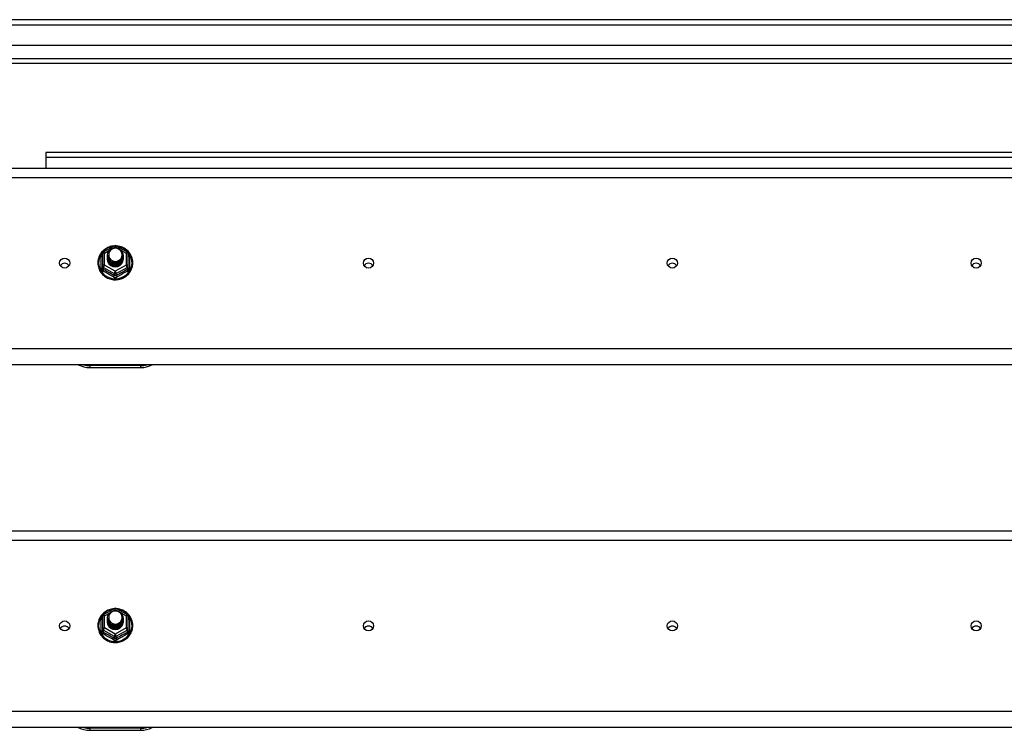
# Model space of a CAD drawing. Header units: inches. Extents: x 80 to 200, y 56 to 90.
# Tile 23 of 27: x 161 to 181, y 75 to 89. Entities that reach past the tile are written whole.
import ezdxf

# ---------------------------------------------------------------- set-up
doc = ezdxf.new("R2010")
doc.units = ezdxf.units.IN
doc.header["$MEASUREMENT"] = 0
doc.layers.add('Visible Edges(ANSI)', color=7, linetype='Continuous', lineweight=25)
doc.layers.add('Visible Tangent Edges(ANSI)', color=7, linetype='Continuous', lineweight=25)

msp = doc.modelspace()

# ---------------------------------------------------------------- linework, layer by layer
at = {"layer": 'Visible Edges(ANSI)'}
for p, q in [((199.991, 88.668), (140.189, 88.668)), ((199.381, 88.157), (140.798, 88.157)), ((199.193, 87.802), (140.987, 87.802)), ((190.465, 86.043), (161.715, 86.043)), ((161.715, 86.043), (161.715, 85.944)), ((161.715, 85.944), (161.715, 85.736)), ((140.956, 85.736), (195.09, 85.736)), ((162.856, 84.082), (163.071, 84.202)), ((163.109, 84.202), (163.323, 84.082)), ((162.836, 84.048), (162.836, 83.808)), ((162.936, 84.017), (162.936, 84.017)), ((162.936, 84.004), (162.936, 84.005)), ((163.243, 84.01), (163.243, 84.011)), ((163.243, 83.998), (163.243, 83.998)), ((163.344, 83.808), (163.344, 84.048)), ((162.836, 83.808), (162.836, 83.763)), ((162.936, 83.992), (162.936, 83.992)), ((162.936, 83.979), (162.936, 83.98)), ((162.936, 83.967), (162.936, 83.967)), ((162.936, 83.954), (162.936, 83.954)), ((162.936, 83.942), (162.936, 83.942)), ((163.243, 83.985), (163.243, 83.986)), ((163.243, 83.973), (163.243, 83.973)), ((163.243, 83.96), (163.243, 83.961)), ((163.243, 83.948), (163.243, 83.948)), ((163.344, 83.763), (163.344, 83.808)), ((163.072, 83.796), (163.07, 83.787)), ((195.09, 81.852), (140.956, 81.852)), ((162.59, 81.795), (163.59, 81.795)), ((140.956, 78.569), (195.09, 78.569)), ((162.856, 76.915), (163.071, 77.035)), ((163.109, 77.035), (163.323, 76.915)), ((162.836, 76.881), (162.836, 76.641)), ((162.936, 76.85), (162.936, 76.85)), ((162.936, 76.837), (162.936, 76.838)), ((162.936, 76.825), (162.936, 76.825)), ((162.936, 76.812), (162.936, 76.813)), ((163.243, 76.843), (163.243, 76.844)), ((163.243, 76.831), (163.243, 76.831)), ((163.243, 76.818), (163.243, 76.819)), ((163.243, 76.806), (163.243, 76.806)), ((163.344, 76.641), (163.344, 76.881)), ((162.836, 76.641), (162.836, 76.596)), ((162.936, 76.8), (162.936, 76.8)), ((162.936, 76.787), (162.936, 76.787)), ((162.936, 76.775), (162.936, 76.775)), ((163.072, 76.629), (163.07, 76.62)), ((163.243, 76.793), (163.243, 76.794)), ((163.243, 76.781), (163.243, 76.781)), ((163.344, 76.596), (163.344, 76.641)), ((195.09, 74.685), (140.956, 74.685)), ((162.59, 74.628), (163.59, 74.628))]:
    msp.add_line(p, q, dxfattribs=at)
at = {"layer": 'Visible Edges(ANSI)', "flags": 128}
for points in [[(163.064, 84.198), (163.039, 84.195), (163.014, 84.191), (162.99, 84.185), (162.967, 84.177), (162.944, 84.168), (162.922, 84.157), (162.9, 84.144), (162.88, 84.13), (162.861, 84.115), (162.842, 84.098), (162.826, 84.08), (162.81, 84.061), (162.796, 84.041), (162.784, 84.02), (162.773, 83.998), (162.764, 83.975), (162.757, 83.952), (162.751, 83.928), (162.747, 83.904), (162.745, 83.88), (162.745, 83.856), (162.746, 83.831), (162.75, 83.807), (162.755, 83.784), (162.762, 83.76), (162.77, 83.737), (162.781, 83.715), (162.793, 83.694), (162.806, 83.674), (162.821, 83.654), (162.838, 83.636), (162.855, 83.619), (162.874, 83.603), (162.894, 83.589), (162.915, 83.576), (162.937, 83.564), (162.96, 83.554), (162.984, 83.546), (163.008, 83.539), (163.032, 83.535), (163.057, 83.531), (163.082, 83.53), (163.107, 83.53), (163.132, 83.532), (163.156, 83.536), (163.18, 83.542), (163.204, 83.549), (163.227, 83.558), (163.25, 83.568), (163.272, 83.58), (163.292, 83.594), (163.312, 83.609), (163.331, 83.625), (163.348, 83.642), (163.364, 83.661), (163.378, 83.681), (163.391, 83.702), (163.403, 83.723), (163.412, 83.746), (163.42, 83.769), (163.427, 83.792), (163.431, 83.816), (163.434, 83.84), (163.435, 83.864)], [(163.435, 83.864), (163.433, 83.896), (163.429, 83.927), (163.421, 83.957), (163.411, 83.987), (163.398, 84.016), (163.382, 84.043), (163.363, 84.068), (163.342, 84.092), (163.319, 84.114), (163.294, 84.134), (163.268, 84.151), (163.239, 84.166), (163.21, 84.178), (163.179, 84.188), (163.148, 84.194), (163.116, 84.198)], [(162.957, 83.943), (162.941, 83.982), (162.936, 84.023), (162.944, 84.064), (162.964, 84.102), (162.994, 84.132), (163.032, 84.152), (163.074, 84.162), (163.118, 84.16), (163.159, 84.145), (163.195, 84.12), (163.222, 84.087), (163.239, 84.047), (163.243, 84.005), (163.235, 83.962), (163.215, 83.924), (163.185, 83.893), (163.148, 83.871), (163.105, 83.86), (163.062, 83.861), (163.02, 83.874), (162.984, 83.898), (162.957, 83.931), (162.941, 83.969), (162.936, 84.011)], [(162.936, 84.017), (162.936, 84.012), (162.936, 84.008), (162.937, 84.003), (162.937, 83.999), (162.938, 83.994), (162.939, 83.99), (162.94, 83.986), (162.941, 83.981), (162.942, 83.977), (162.943, 83.973), (162.945, 83.968), (162.946, 83.964), (162.948, 83.96), (162.95, 83.956), (162.952, 83.952), (162.954, 83.948), (162.956, 83.944), (162.959, 83.94), (162.961, 83.936), (162.964, 83.933), (162.967, 83.929), (162.97, 83.926), (162.973, 83.922), (162.976, 83.919)], [(162.936, 84.004), (162.937, 83.985), (162.941, 83.966), (162.948, 83.948), (162.957, 83.931), (162.968, 83.915), (162.981, 83.901), (162.996, 83.888), (163.013, 83.878), (163.031, 83.869), (163.05, 83.863), (163.07, 83.86), (163.09, 83.859), (163.11, 83.86), (163.129, 83.864), (163.148, 83.871), (163.166, 83.88), (163.183, 83.891), (163.198, 83.904), (163.212, 83.919), (163.223, 83.935), (163.232, 83.953), (163.238, 83.972), (163.242, 83.991), (163.243, 84.01)], [(163.243, 84.004), (163.243, 83.984), (163.239, 83.964), (163.233, 83.945), (163.225, 83.927), (163.214, 83.909), (163.2, 83.894), (163.185, 83.88), (163.168, 83.869), (163.15, 83.859), (163.13, 83.853), (163.11, 83.848), (163.09, 83.847), (163.069, 83.848), (163.049, 83.852), (163.029, 83.858), (163.011, 83.867), (162.994, 83.878), (162.979, 83.891), (162.966, 83.906), (162.955, 83.922), (162.946, 83.94), (162.94, 83.959), (162.937, 83.979), (162.936, 83.998)], [(162.974, 84.088), (162.973, 84.086), (162.971, 84.083), (162.97, 84.08), (162.969, 84.078), (162.968, 84.075), (162.967, 84.073), (162.966, 84.07), (162.965, 84.067), (162.964, 84.065), (162.964, 84.062), (162.963, 84.059), (162.962, 84.056), (162.962, 84.054), (162.961, 84.051), (162.961, 84.048), (162.961, 84.045), (162.96, 84.043), (162.96, 84.04), (162.96, 84.037), (162.96, 84.034), (162.96, 84.031), (162.96, 84.029), (162.96, 84.026), (162.96, 84.023)], [(162.96, 84.023), (162.96, 84.02), (162.96, 84.017), (162.96, 84.014), (162.96, 84.012), (162.96, 84.009), (162.96, 84.006), (162.96, 84.003), (162.961, 84.001), (162.961, 83.998), (162.962, 83.995), (162.962, 83.992), (162.963, 83.989), (162.963, 83.987), (162.964, 83.984), (162.965, 83.981), (162.966, 83.979), (162.966, 83.976), (162.967, 83.973), (162.968, 83.971), (162.969, 83.968), (162.971, 83.965), (162.972, 83.963), (162.973, 83.96), (162.974, 83.958)], [(162.976, 83.919), (162.998, 83.9), (163.025, 83.886), (163.053, 83.877), (163.083, 83.874), (163.113, 83.876), (163.142, 83.885), (163.168, 83.898), (163.192, 83.917), (163.21, 83.94), (163.224, 83.966), (163.232, 83.994), (163.234, 84.024), (163.229, 84.052), (163.218, 84.08), (163.202, 84.104), (163.181, 84.125), (163.156, 84.141), (163.128, 84.151), (163.098, 84.156), (163.068, 84.153), (163.039, 84.145), (163.013, 84.131), (162.991, 84.112), (162.974, 84.088)], [(162.936, 83.992), (162.937, 83.973), (162.941, 83.954), (162.948, 83.936), (162.957, 83.918), (162.968, 83.903), (162.981, 83.888), (162.996, 83.876), (163.013, 83.865), (163.031, 83.857), (163.05, 83.851), (163.07, 83.847), (163.09, 83.846), (163.11, 83.848), (163.129, 83.852), (163.148, 83.858), (163.166, 83.867), (163.183, 83.878), (163.198, 83.891), (163.212, 83.906), (163.223, 83.923), (163.232, 83.94), (163.238, 83.959), (163.242, 83.978), (163.243, 83.998)], [(163.243, 83.992), (163.243, 83.972), (163.239, 83.952), (163.233, 83.932), (163.225, 83.914), (163.214, 83.897), (163.2, 83.881), (163.185, 83.868), (163.168, 83.856), (163.15, 83.847), (163.13, 83.84), (163.11, 83.836), (163.09, 83.834), (163.069, 83.835), (163.049, 83.839), (163.029, 83.845), (163.011, 83.854), (162.994, 83.865), (162.979, 83.878), (162.966, 83.893), (162.955, 83.91), (162.946, 83.928), (162.94, 83.947), (162.937, 83.966), (162.936, 83.986)], [(162.936, 83.979), (162.937, 83.96), (162.941, 83.941), (162.948, 83.923), (162.957, 83.906), (162.968, 83.89), (162.981, 83.876), (162.996, 83.863), (163.013, 83.853), (163.031, 83.844), (163.05, 83.838), (163.07, 83.835), (163.09, 83.834), (163.11, 83.835), (163.129, 83.839), (163.148, 83.846), (163.166, 83.855), (163.183, 83.866), (163.198, 83.879), (163.212, 83.894), (163.223, 83.91), (163.232, 83.928), (163.238, 83.946), (163.242, 83.966), (163.243, 83.985)], [(163.243, 83.979), (163.243, 83.959), (163.239, 83.939), (163.233, 83.92), (163.225, 83.902), (163.214, 83.884), (163.2, 83.869), (163.185, 83.855), (163.168, 83.844), (163.15, 83.834), (163.13, 83.828), (163.11, 83.823), (163.09, 83.822), (163.069, 83.823), (163.049, 83.826), (163.029, 83.833), (163.011, 83.842), (162.994, 83.853), (162.979, 83.866), (162.966, 83.881), (162.955, 83.897), (162.946, 83.915), (162.94, 83.934), (162.937, 83.953), (162.936, 83.973)], [(162.936, 83.967), (162.937, 83.947), (162.941, 83.929), (162.948, 83.911), (162.957, 83.893), (162.968, 83.878), (162.981, 83.863), (162.996, 83.851), (163.013, 83.84), (163.031, 83.832), (163.05, 83.826), (163.07, 83.822), (163.09, 83.821), (163.11, 83.823), (163.129, 83.827), (163.148, 83.833), (163.166, 83.842), (163.183, 83.853), (163.198, 83.866), (163.212, 83.881), (163.223, 83.898), (163.232, 83.915), (163.238, 83.934), (163.242, 83.953), (163.243, 83.973)], [(163.243, 83.967), (163.243, 83.947), (163.239, 83.927), (163.233, 83.907), (163.225, 83.889), (163.214, 83.872), (163.2, 83.856), (163.185, 83.843), (163.168, 83.831), (163.15, 83.822), (163.13, 83.815), (163.11, 83.811), (163.09, 83.809), (163.069, 83.81), (163.049, 83.814), (163.029, 83.82), (163.011, 83.829), (162.994, 83.84), (162.979, 83.853), (162.966, 83.868), (162.955, 83.885), (162.946, 83.903), (162.94, 83.921), (162.937, 83.941), (162.936, 83.961)], [(162.936, 83.954), (162.937, 83.935), (162.941, 83.916), (162.948, 83.898), (162.957, 83.881), (162.968, 83.865), (162.981, 83.851), (162.996, 83.838), (163.013, 83.828), (163.031, 83.819), (163.05, 83.813), (163.07, 83.81), (163.09, 83.809), (163.11, 83.81), (163.129, 83.814), (163.148, 83.821), (163.166, 83.83), (163.183, 83.841), (163.198, 83.854), (163.212, 83.869), (163.223, 83.885), (163.232, 83.903), (163.238, 83.921), (163.242, 83.941), (163.243, 83.96)], [(163.243, 83.954), (163.243, 83.934), (163.239, 83.914), (163.233, 83.895), (163.225, 83.876), (163.214, 83.859), (163.2, 83.844), (163.185, 83.83), (163.168, 83.819), (163.15, 83.809), (163.13, 83.802), (163.11, 83.798), (163.09, 83.797), (163.069, 83.798), (163.049, 83.801), (163.029, 83.808), (163.011, 83.816), (162.994, 83.828), (162.979, 83.841), (162.966, 83.856), (162.955, 83.872), (162.946, 83.89), (162.94, 83.909), (162.937, 83.928), (162.936, 83.948)], [(162.936, 83.942), (162.937, 83.922), (162.941, 83.904), (162.948, 83.885), (162.957, 83.868), (162.968, 83.852), (162.981, 83.838), (162.996, 83.826), (163.013, 83.815), (163.031, 83.807), (163.05, 83.801), (163.07, 83.797), (163.09, 83.796), (163.11, 83.798), (163.129, 83.802), (163.148, 83.808), (163.166, 83.817), (163.183, 83.828), (163.198, 83.841), (163.212, 83.856), (163.223, 83.873), (163.232, 83.89), (163.238, 83.909), (163.242, 83.928), (163.243, 83.948)], [(163.07, 83.787), (163.062, 83.788), (163.054, 83.79), (163.046, 83.792), (163.038, 83.794), (163.031, 83.797), (163.023, 83.801), (163.016, 83.804), (163.009, 83.809), (163.002, 83.813), (162.995, 83.818), (162.989, 83.823), (162.983, 83.828), (162.978, 83.834), (162.972, 83.84), (162.967, 83.846), (162.963, 83.853), (162.958, 83.859), (162.954, 83.866), (162.951, 83.873), (162.948, 83.881), (162.945, 83.888), (162.943, 83.896), (162.941, 83.904), (162.939, 83.911)], [(162.974, 83.958), (162.973, 83.957), (162.973, 83.957), (162.972, 83.956), (162.971, 83.955), (162.971, 83.955), (162.97, 83.954), (162.969, 83.954), (162.969, 83.953), (162.968, 83.952), (162.967, 83.952), (162.966, 83.951), (162.966, 83.951), (162.965, 83.95), (162.964, 83.949), (162.964, 83.949), (162.963, 83.948), (162.962, 83.948), (162.961, 83.947), (162.961, 83.946), (162.96, 83.946), (162.959, 83.945), (162.958, 83.945), (162.958, 83.944), (162.957, 83.943)], [(163.064, 77.031), (163.039, 77.028), (163.014, 77.024), (162.99, 77.018), (162.967, 77.01), (162.944, 77.001), (162.922, 76.99), (162.9, 76.977), (162.88, 76.963), (162.861, 76.948), (162.842, 76.931), (162.826, 76.913), (162.81, 76.894), (162.796, 76.874), (162.784, 76.853), (162.773, 76.831), (162.764, 76.808), (162.757, 76.785), (162.751, 76.761), (162.747, 76.737), (162.745, 76.713), (162.745, 76.689), (162.746, 76.664), (162.75, 76.64), (162.755, 76.617), (162.762, 76.593), (162.77, 76.57), (162.781, 76.548), (162.793, 76.527), (162.806, 76.507), (162.821, 76.487), (162.838, 76.469), (162.855, 76.452), (162.874, 76.436), (162.894, 76.422), (162.915, 76.409), (162.937, 76.397), (162.96, 76.387), (162.984, 76.379), (163.008, 76.372), (163.032, 76.368), (163.057, 76.364), (163.082, 76.363), (163.107, 76.363), (163.132, 76.365), (163.156, 76.369), (163.18, 76.375), (163.204, 76.382), (163.227, 76.391), (163.25, 76.401), (163.272, 76.413), (163.292, 76.427), (163.312, 76.442), (163.331, 76.458), (163.348, 76.475), (163.364, 76.494), (163.378, 76.514), (163.391, 76.535), (163.403, 76.556), (163.412, 76.579), (163.42, 76.602), (163.427, 76.625), (163.431, 76.649), (163.434, 76.673), (163.435, 76.697)], [(163.435, 76.697), (163.433, 76.729), (163.429, 76.76), (163.421, 76.79), (163.411, 76.82), (163.398, 76.849), (163.382, 76.876), (163.363, 76.901), (163.342, 76.925), (163.319, 76.947), (163.294, 76.967), (163.268, 76.984), (163.239, 76.999), (163.21, 77.011), (163.179, 77.021), (163.148, 77.027), (163.116, 77.031)], [(162.957, 76.776), (162.941, 76.815), (162.936, 76.856), (162.944, 76.897), (162.964, 76.935), (162.994, 76.965), (163.032, 76.985), (163.074, 76.995), (163.118, 76.993), (163.159, 76.978), (163.195, 76.953), (163.222, 76.92), (163.239, 76.88), (163.243, 76.838), (163.235, 76.795), (163.215, 76.757), (163.185, 76.726), (163.148, 76.704), (163.105, 76.693), (163.062, 76.694), (163.02, 76.707), (162.984, 76.731), (162.957, 76.764), (162.941, 76.802), (162.936, 76.844)], [(162.936, 76.85), (162.936, 76.845), (162.936, 76.841), (162.937, 76.836), (162.937, 76.832), (162.938, 76.827), (162.939, 76.823), (162.94, 76.819), (162.941, 76.814), (162.942, 76.81), (162.943, 76.806), (162.945, 76.801), (162.946, 76.797), (162.948, 76.793), (162.95, 76.789), (162.952, 76.785), (162.954, 76.781), (162.956, 76.777), (162.959, 76.773), (162.961, 76.769), (162.964, 76.766), (162.967, 76.762), (162.97, 76.759), (162.973, 76.755), (162.976, 76.752)], [(162.936, 76.837), (162.937, 76.818), (162.941, 76.799), (162.948, 76.781), (162.957, 76.764), (162.968, 76.748), (162.981, 76.734), (162.996, 76.721), (163.013, 76.711), (163.031, 76.702), (163.05, 76.696), (163.07, 76.693), (163.09, 76.692), (163.11, 76.693), (163.129, 76.697), (163.148, 76.704), (163.166, 76.713), (163.183, 76.724), (163.198, 76.737), (163.212, 76.752), (163.223, 76.768), (163.232, 76.786), (163.238, 76.805), (163.242, 76.824), (163.243, 76.843)], [(163.243, 76.837), (163.243, 76.817), (163.239, 76.797), (163.233, 76.778), (163.225, 76.76), (163.214, 76.742), (163.2, 76.727), (163.185, 76.713), (163.168, 76.702), (163.15, 76.692), (163.13, 76.686), (163.11, 76.681), (163.09, 76.68), (163.069, 76.681), (163.049, 76.685), (163.029, 76.691), (163.011, 76.7), (162.994, 76.711), (162.979, 76.724), (162.966, 76.739), (162.955, 76.755), (162.946, 76.773), (162.94, 76.792), (162.937, 76.812), (162.936, 76.831)], [(162.936, 76.825), (162.937, 76.806), (162.941, 76.787), (162.948, 76.769), (162.957, 76.751), (162.968, 76.736), (162.981, 76.721), (162.996, 76.709), (163.013, 76.698), (163.031, 76.69), (163.05, 76.684), (163.07, 76.68), (163.09, 76.679), (163.11, 76.681), (163.129, 76.685), (163.148, 76.691), (163.166, 76.7), (163.183, 76.711), (163.198, 76.724), (163.212, 76.739), (163.223, 76.756), (163.232, 76.773), (163.238, 76.792), (163.242, 76.811), (163.243, 76.831)], [(163.243, 76.825), (163.243, 76.805), (163.239, 76.785), (163.233, 76.765), (163.225, 76.747), (163.214, 76.73), (163.2, 76.714), (163.185, 76.701), (163.168, 76.689), (163.15, 76.68), (163.13, 76.673), (163.11, 76.669), (163.09, 76.667), (163.069, 76.668), (163.049, 76.672), (163.029, 76.678), (163.011, 76.687), (162.994, 76.698), (162.979, 76.711), (162.966, 76.726), (162.955, 76.743), (162.946, 76.761), (162.94, 76.78), (162.937, 76.799), (162.936, 76.819)], [(162.936, 76.812), (162.937, 76.793), (162.941, 76.774), (162.948, 76.756), (162.957, 76.739), (162.968, 76.723), (162.981, 76.709), (162.996, 76.696), (163.013, 76.686), (163.031, 76.677), (163.05, 76.671), (163.07, 76.668), (163.09, 76.667), (163.11, 76.668), (163.129, 76.672), (163.148, 76.679), (163.166, 76.688), (163.183, 76.699), (163.198, 76.712), (163.212, 76.727), (163.223, 76.743), (163.232, 76.761), (163.238, 76.779), (163.242, 76.799), (163.243, 76.818)], [(163.243, 76.812), (163.243, 76.792), (163.239, 76.772), (163.233, 76.753), (163.225, 76.735), (163.214, 76.717), (163.2, 76.702), (163.185, 76.688), (163.168, 76.677), (163.15, 76.667), (163.13, 76.661), (163.11, 76.656), (163.09, 76.655), (163.069, 76.656), (163.049, 76.659), (163.029, 76.666), (163.011, 76.675), (162.994, 76.686), (162.979, 76.699), (162.966, 76.714), (162.955, 76.73), (162.946, 76.748), (162.94, 76.767), (162.937, 76.786), (162.936, 76.806)], [(162.936, 76.8), (162.937, 76.78), (162.941, 76.762), (162.948, 76.744), (162.957, 76.726), (162.968, 76.711), (162.981, 76.696), (162.996, 76.684), (163.013, 76.673), (163.031, 76.665), (163.05, 76.659), (163.07, 76.655), (163.09, 76.654), (163.11, 76.656), (163.129, 76.66), (163.148, 76.666), (163.166, 76.675), (163.183, 76.686), (163.198, 76.699), (163.212, 76.714), (163.223, 76.731), (163.232, 76.748), (163.238, 76.767), (163.242, 76.786), (163.243, 76.806)], [(162.974, 76.921), (162.973, 76.919), (162.971, 76.916), (162.97, 76.913), (162.969, 76.911), (162.968, 76.908), (162.967, 76.906), (162.966, 76.903), (162.965, 76.9), (162.964, 76.898), (162.964, 76.895), (162.963, 76.892), (162.962, 76.889), (162.962, 76.887), (162.961, 76.884), (162.961, 76.881), (162.961, 76.878), (162.96, 76.876), (162.96, 76.873), (162.96, 76.87), (162.96, 76.867), (162.96, 76.864), (162.96, 76.862), (162.96, 76.859), (162.96, 76.856)], [(162.96, 76.856), (162.96, 76.853), (162.96, 76.85), (162.96, 76.847), (162.96, 76.845), (162.96, 76.842), (162.96, 76.839), (162.96, 76.836), (162.961, 76.834), (162.961, 76.831), (162.962, 76.828), (162.962, 76.825), (162.963, 76.822), (162.963, 76.82), (162.964, 76.817), (162.965, 76.814), (162.966, 76.812), (162.966, 76.809), (162.967, 76.806), (162.968, 76.804), (162.969, 76.801), (162.971, 76.798), (162.972, 76.796), (162.973, 76.793), (162.974, 76.791)], [(162.976, 76.752), (162.998, 76.733), (163.025, 76.719), (163.053, 76.71), (163.083, 76.707), (163.113, 76.709), (163.142, 76.718), (163.168, 76.731), (163.192, 76.75), (163.21, 76.773), (163.224, 76.799), (163.232, 76.827), (163.234, 76.857), (163.229, 76.885), (163.218, 76.913), (163.202, 76.937), (163.181, 76.958), (163.156, 76.974), (163.128, 76.984), (163.098, 76.989), (163.068, 76.986), (163.039, 76.978), (163.013, 76.964), (162.991, 76.945), (162.974, 76.921)], [(163.243, 76.8), (163.243, 76.78), (163.239, 76.76), (163.233, 76.74), (163.225, 76.722), (163.214, 76.705), (163.2, 76.689), (163.185, 76.676), (163.168, 76.664), (163.15, 76.655), (163.13, 76.648), (163.11, 76.644), (163.09, 76.642), (163.069, 76.643), (163.049, 76.647), (163.029, 76.653), (163.011, 76.662), (162.994, 76.673), (162.979, 76.686), (162.966, 76.701), (162.955, 76.718), (162.946, 76.736), (162.94, 76.754), (162.937, 76.774), (162.936, 76.794)], [(162.936, 76.787), (162.937, 76.768), (162.941, 76.749), (162.948, 76.731), (162.957, 76.714), (162.968, 76.698), (162.981, 76.684), (162.996, 76.671), (163.013, 76.661), (163.031, 76.652), (163.05, 76.646), (163.07, 76.643), (163.09, 76.642), (163.11, 76.643), (163.129, 76.647), (163.148, 76.654), (163.166, 76.663), (163.183, 76.674), (163.198, 76.687), (163.212, 76.702), (163.223, 76.718), (163.232, 76.736), (163.238, 76.754), (163.242, 76.774), (163.243, 76.793)], [(163.243, 76.787), (163.243, 76.767), (163.239, 76.747), (163.233, 76.728), (163.225, 76.709), (163.214, 76.692), (163.2, 76.677), (163.185, 76.663), (163.168, 76.652), (163.15, 76.642), (163.13, 76.635), (163.11, 76.631), (163.09, 76.63), (163.069, 76.631), (163.049, 76.634), (163.029, 76.641), (163.011, 76.649), (162.994, 76.661), (162.979, 76.674), (162.966, 76.689), (162.955, 76.705), (162.946, 76.723), (162.94, 76.742), (162.937, 76.761), (162.936, 76.781)], [(162.936, 76.775), (162.937, 76.755), (162.941, 76.737), (162.948, 76.718), (162.957, 76.701), (162.968, 76.685), (162.981, 76.671), (162.996, 76.659), (163.013, 76.648), (163.031, 76.64), (163.05, 76.634), (163.07, 76.63), (163.09, 76.629), (163.11, 76.631), (163.129, 76.635), (163.148, 76.641), (163.166, 76.65), (163.183, 76.661), (163.198, 76.674), (163.212, 76.689), (163.223, 76.706), (163.232, 76.723), (163.238, 76.742), (163.242, 76.761), (163.243, 76.781)], [(163.07, 76.62), (163.062, 76.621), (163.054, 76.623), (163.046, 76.625), (163.038, 76.627), (163.031, 76.63), (163.023, 76.634), (163.016, 76.637), (163.009, 76.642), (163.002, 76.646), (162.995, 76.651), (162.989, 76.656), (162.983, 76.661), (162.978, 76.667), (162.972, 76.673), (162.967, 76.679), (162.963, 76.686), (162.958, 76.692), (162.954, 76.699), (162.951, 76.706), (162.948, 76.714), (162.945, 76.721), (162.943, 76.729), (162.941, 76.737), (162.939, 76.744)], [(162.974, 76.791), (162.973, 76.79), (162.973, 76.79), (162.972, 76.789), (162.971, 76.788), (162.971, 76.788), (162.97, 76.787), (162.969, 76.787), (162.969, 76.786), (162.968, 76.785), (162.967, 76.785), (162.966, 76.784), (162.966, 76.784), (162.965, 76.783), (162.964, 76.782), (162.964, 76.782), (162.963, 76.781), (162.962, 76.781), (162.961, 76.78), (162.961, 76.779), (162.96, 76.779), (162.959, 76.778), (162.958, 76.778), (162.958, 76.777), (162.957, 76.776)]]:
    msp.add_lwpolyline(points, dxfattribs=at)
at = {"layer": 'Visible Edges(ANSI)'}
for centre, radius, start, end in [((163.09, 84.168), 0.0394, 60.8255, 119.1745), ((162.875, 84.048), 0.0394, 119.1745, 180), ((163.304, 84.048), 0.0394, 0, 60.8255), ((162.59, 82.295), 0.5, 242.5014, 270), ((163.59, 82.295), 0.5, 270, 297.4986), ((163.09, 77.001), 0.0394, 60.8255, 119.1745), ((162.875, 76.881), 0.0394, 119.1745, 180), ((163.304, 76.881), 0.0394, 0, 60.8255), ((162.59, 75.128), 0.5, 242.5014, 270), ((163.59, 75.128), 0.5, 270, 297.4986)]:
    msp.add_arc(centre, radius, start, end, dxfattribs=at)
for centre, major_axis, start_param, end_param in [((163.09, 84.023), (0.134, 0), 3.671471, 8.899926), ((162.09, 83.757), (-0.101, 0), 3.68386, 5.740918), ((163.09, 83.938), (-0.158, 0), 6.032414, 9.675269), ((163.09, 84.018), (0.154, 0), 3.669461, 3.875388), ((168.09, 83.757), (-0.101, 0), 3.68386, 5.740918), ((174.09, 83.757), (-0.101, 0), 3.68386, 5.740918), ((180.09, 83.757), (-0.101, 0), 3.68386, 5.740918), ((163.09, 76.771), (-0.158, 0), 6.032414, 9.675269), ((163.09, 76.856), (0.134, 0), 3.671471, 8.899926), ((162.09, 76.591), (-0.101, 0), 3.68386, 5.740918), ((163.09, 76.851), (0.154, 0), 3.669461, 3.875388), ((168.09, 76.591), (-0.101, 0), 3.68386, 5.740918), ((174.09, 76.591), (-0.101, 0), 3.68386, 5.740918), ((180.09, 76.591), (-0.101, 0), 3.68386, 5.740918)]:
    msp.add_ellipse(centre, major_axis=major_axis, ratio=0.966998, start_param=start_param, end_param=end_param, dxfattribs=at)
for centre in [(162.09, 83.858), (168.09, 83.858), (174.09, 83.858), (180.09, 83.858), (162.09, 76.692), (168.09, 76.692), (174.09, 76.692), (180.09, 76.692)]:
    msp.add_ellipse(centre, major_axis=(-0.101, 0), ratio=0.966998, dxfattribs=at)
at = {"layer": 'Visible Tangent Edges(ANSI)'}
for p, q in [((140.189, 88.569), (199.991, 88.569)), ((140.857, 87.901), (199.323, 87.901)), ((190.465, 85.944), (161.715, 85.944)), ((140.956, 85.55), (195.09, 85.55)), ((162.875, 84.058), (162.973, 84.113)), ((162.875, 83.818), (162.875, 84.058)), ((163.058, 84.16), (163.09, 84.178)), ((163.09, 84.178), (163.124, 84.158)), ((163.199, 84.116), (163.304, 84.058)), ((163.304, 84.058), (163.304, 83.818)), ((162.812, 83.76), (162.812, 83.988)), ((163.09, 83.698), (162.875, 83.818)), ((163.304, 83.818), (163.09, 83.698)), ((163.368, 83.988), (163.368, 83.76)), ((162.855, 83.775), (163.07, 83.655)), ((162.855, 83.73), (162.855, 83.775)), ((163.07, 83.655), (163.07, 83.611)), ((163.109, 83.655), (163.324, 83.775)), ((163.109, 83.611), (163.109, 83.655)), ((163.324, 83.775), (163.324, 83.73)), ((195.09, 82.165), (140.956, 82.165)), ((163.59, 81.835), (162.59, 81.835)), ((162.59, 81.835), (162.59, 81.795)), ((163.59, 81.835), (163.59, 81.795)), ((140.956, 78.383), (195.09, 78.383)), ((163.058, 76.993), (163.09, 77.011)), ((163.09, 77.011), (163.124, 76.991)), ((162.812, 76.593), (162.812, 76.821)), ((162.875, 76.891), (162.973, 76.946)), ((162.875, 76.651), (162.875, 76.891)), ((163.199, 76.949), (163.304, 76.891)), ((163.304, 76.891), (163.304, 76.651)), ((163.368, 76.821), (163.368, 76.593)), ((163.09, 76.531), (162.875, 76.651)), ((163.304, 76.651), (163.09, 76.531)), ((162.855, 76.608), (163.07, 76.488)), ((162.855, 76.563), (162.855, 76.608)), ((163.07, 76.488), (163.07, 76.444)), ((163.109, 76.488), (163.324, 76.608)), ((163.109, 76.444), (163.109, 76.488)), ((163.324, 76.608), (163.324, 76.563)), ((195.09, 74.998), (140.956, 74.998)), ((163.59, 74.668), (162.59, 74.668)), ((162.59, 74.668), (162.59, 74.628)), ((163.59, 74.668), (163.59, 74.628))]:
    msp.add_line(p, q, dxfattribs=at)
at = {"layer": 'Visible Tangent Edges(ANSI)', "flags": 128}
for points in [[(162.836, 84.04), (162.834, 84.038), (162.832, 84.037), (162.83, 84.035), (162.829, 84.033), (162.827, 84.031), (162.826, 84.029), (162.824, 84.027), (162.823, 84.025), (162.821, 84.022), (162.82, 84.02), (162.819, 84.018), (162.818, 84.016), (162.817, 84.013), (162.816, 84.011), (162.815, 84.009), (162.814, 84.007), (162.814, 84.004), (162.813, 84.002), (162.813, 83.999), (162.812, 83.997), (162.812, 83.995), (162.812, 83.992), (162.812, 83.99), (162.812, 83.988)], [(163.368, 83.988), (163.368, 83.99), (163.368, 83.992), (163.367, 83.995), (163.367, 83.997), (163.367, 83.999), (163.366, 84.002), (163.366, 84.004), (163.365, 84.007), (163.364, 84.009), (163.364, 84.011), (163.363, 84.013), (163.362, 84.016), (163.361, 84.018), (163.359, 84.02), (163.358, 84.022), (163.357, 84.025), (163.355, 84.027), (163.354, 84.029), (163.352, 84.031), (163.351, 84.033), (163.349, 84.035), (163.347, 84.037), (163.346, 84.038), (163.344, 84.04)], [(162.812, 83.76), (162.812, 83.757), (162.812, 83.754), (162.812, 83.751), (162.813, 83.747), (162.813, 83.744), (162.814, 83.741), (162.815, 83.738), (162.816, 83.735), (162.817, 83.732), (162.819, 83.729), (162.82, 83.726), (162.822, 83.723), (162.823, 83.721), (162.825, 83.718), (162.827, 83.716), (162.829, 83.713), (162.831, 83.711), (162.833, 83.709), (162.836, 83.707), (162.838, 83.705), (162.841, 83.703), (162.843, 83.701), (162.846, 83.699), (162.849, 83.698)], [(162.855, 83.73), (162.854, 83.731), (162.853, 83.732), (162.851, 83.733), (162.85, 83.734), (162.849, 83.735), (162.847, 83.736), (162.846, 83.737), (162.845, 83.738), (162.844, 83.739), (162.843, 83.741), (162.842, 83.742), (162.841, 83.743), (162.84, 83.745), (162.839, 83.746), (162.839, 83.748), (162.838, 83.749), (162.838, 83.751), (162.837, 83.753), (162.837, 83.754), (162.836, 83.756), (162.836, 83.758), (162.836, 83.76), (162.836, 83.762), (162.836, 83.763)], [(163.109, 83.611), (163.108, 83.61), (163.106, 83.609), (163.105, 83.608), (163.103, 83.607), (163.102, 83.607), (163.1, 83.606), (163.098, 83.606), (163.097, 83.605), (163.095, 83.605), (163.093, 83.605), (163.091, 83.605), (163.09, 83.605), (163.088, 83.605), (163.086, 83.605), (163.085, 83.605), (163.083, 83.605), (163.081, 83.606), (163.079, 83.606), (163.078, 83.607), (163.076, 83.607), (163.075, 83.608), (163.073, 83.609), (163.072, 83.61), (163.07, 83.611)], [(163.344, 83.763), (163.344, 83.762), (163.344, 83.76), (163.343, 83.758), (163.343, 83.756), (163.343, 83.754), (163.342, 83.753), (163.342, 83.751), (163.341, 83.749), (163.341, 83.748), (163.34, 83.746), (163.339, 83.745), (163.338, 83.743), (163.337, 83.742), (163.337, 83.741), (163.335, 83.739), (163.334, 83.738), (163.333, 83.737), (163.332, 83.736), (163.331, 83.735), (163.33, 83.734), (163.328, 83.733), (163.327, 83.732), (163.325, 83.731), (163.324, 83.73)], [(163.331, 83.698), (163.333, 83.699), (163.336, 83.701), (163.339, 83.703), (163.341, 83.705), (163.344, 83.707), (163.346, 83.709), (163.348, 83.711), (163.35, 83.713), (163.352, 83.716), (163.354, 83.718), (163.356, 83.721), (163.358, 83.723), (163.359, 83.726), (163.361, 83.729), (163.362, 83.732), (163.363, 83.735), (163.364, 83.738), (163.365, 83.741), (163.366, 83.744), (163.367, 83.747), (163.367, 83.751), (163.368, 83.754), (163.368, 83.757), (163.368, 83.76)], [(163.052, 83.584), (163.055, 83.583), (163.058, 83.581), (163.061, 83.58), (163.064, 83.578), (163.067, 83.577), (163.07, 83.576), (163.074, 83.576), (163.077, 83.575), (163.08, 83.574), (163.083, 83.574), (163.086, 83.574), (163.09, 83.574), (163.093, 83.574), (163.096, 83.574), (163.1, 83.574), (163.103, 83.575), (163.106, 83.576), (163.109, 83.576), (163.112, 83.577), (163.115, 83.578), (163.118, 83.58), (163.121, 83.581), (163.124, 83.583), (163.127, 83.584)], [(162.836, 76.873), (162.834, 76.871), (162.832, 76.87), (162.83, 76.868), (162.829, 76.866), (162.827, 76.864), (162.826, 76.862), (162.824, 76.86), (162.823, 76.858), (162.821, 76.855), (162.82, 76.853), (162.819, 76.851), (162.818, 76.849), (162.817, 76.846), (162.816, 76.844), (162.815, 76.842), (162.814, 76.84), (162.814, 76.837), (162.813, 76.835), (162.813, 76.832), (162.812, 76.83), (162.812, 76.828), (162.812, 76.825), (162.812, 76.823), (162.812, 76.821)], [(163.368, 76.821), (163.368, 76.823), (163.368, 76.825), (163.367, 76.828), (163.367, 76.83), (163.367, 76.832), (163.366, 76.835), (163.366, 76.837), (163.365, 76.84), (163.364, 76.842), (163.364, 76.844), (163.363, 76.846), (163.362, 76.849), (163.361, 76.851), (163.359, 76.853), (163.358, 76.855), (163.357, 76.858), (163.355, 76.86), (163.354, 76.862), (163.352, 76.864), (163.351, 76.866), (163.349, 76.868), (163.347, 76.87), (163.346, 76.871), (163.344, 76.873)], [(162.812, 76.593), (162.812, 76.59), (162.812, 76.587), (162.812, 76.584), (162.813, 76.58), (162.813, 76.577), (162.814, 76.574), (162.815, 76.571), (162.816, 76.568), (162.817, 76.565), (162.819, 76.562), (162.82, 76.559), (162.822, 76.556), (162.823, 76.554), (162.825, 76.551), (162.827, 76.549), (162.829, 76.546), (162.831, 76.544), (162.833, 76.542), (162.836, 76.54), (162.838, 76.538), (162.841, 76.536), (162.843, 76.534), (162.846, 76.532), (162.849, 76.531)], [(162.855, 76.563), (162.854, 76.564), (162.853, 76.565), (162.851, 76.566), (162.85, 76.567), (162.849, 76.568), (162.847, 76.569), (162.846, 76.57), (162.845, 76.571), (162.844, 76.572), (162.843, 76.574), (162.842, 76.575), (162.841, 76.576), (162.84, 76.578), (162.839, 76.579), (162.839, 76.581), (162.838, 76.582), (162.838, 76.584), (162.837, 76.586), (162.837, 76.587), (162.836, 76.589), (162.836, 76.591), (162.836, 76.593), (162.836, 76.595), (162.836, 76.596)], [(163.052, 76.417), (163.055, 76.416), (163.058, 76.414), (163.061, 76.413), (163.064, 76.411), (163.067, 76.41), (163.07, 76.409), (163.074, 76.409), (163.077, 76.408), (163.08, 76.407), (163.083, 76.407), (163.086, 76.407), (163.09, 76.407), (163.093, 76.407), (163.096, 76.407), (163.1, 76.407), (163.103, 76.408), (163.106, 76.409), (163.109, 76.409), (163.112, 76.41), (163.115, 76.411), (163.118, 76.413), (163.121, 76.414), (163.124, 76.416), (163.127, 76.417)], [(163.109, 76.444), (163.108, 76.443), (163.106, 76.442), (163.105, 76.441), (163.103, 76.44), (163.102, 76.44), (163.1, 76.439), (163.098, 76.439), (163.097, 76.438), (163.095, 76.438), (163.093, 76.438), (163.091, 76.438), (163.09, 76.438), (163.088, 76.438), (163.086, 76.438), (163.085, 76.438), (163.083, 76.438), (163.081, 76.439), (163.079, 76.439), (163.078, 76.44), (163.076, 76.44), (163.075, 76.441), (163.073, 76.442), (163.072, 76.443), (163.07, 76.444)], [(163.344, 76.596), (163.344, 76.595), (163.344, 76.593), (163.343, 76.591), (163.343, 76.589), (163.343, 76.587), (163.342, 76.586), (163.342, 76.584), (163.341, 76.582), (163.341, 76.581), (163.34, 76.579), (163.339, 76.578), (163.338, 76.576), (163.337, 76.575), (163.337, 76.574), (163.335, 76.572), (163.334, 76.571), (163.333, 76.57), (163.332, 76.569), (163.331, 76.568), (163.33, 76.567), (163.328, 76.566), (163.327, 76.565), (163.325, 76.564), (163.324, 76.563)], [(163.331, 76.531), (163.333, 76.532), (163.336, 76.534), (163.339, 76.536), (163.341, 76.538), (163.344, 76.54), (163.346, 76.542), (163.348, 76.544), (163.35, 76.546), (163.352, 76.549), (163.354, 76.551), (163.356, 76.554), (163.358, 76.556), (163.359, 76.559), (163.361, 76.562), (163.362, 76.565), (163.363, 76.568), (163.364, 76.571), (163.365, 76.574), (163.366, 76.577), (163.367, 76.58), (163.367, 76.584), (163.368, 76.587), (163.368, 76.59), (163.368, 76.593)]]:
    msp.add_lwpolyline(points, dxfattribs=at)
at = {"layer": 'Visible Tangent Edges(ANSI)'}
for centre, start, end in [((162.59, 82.303), 254.5326, 270), ((163.59, 82.303), 270, 285.4674), ((162.59, 75.136), 254.5326, 270), ((163.59, 75.136), 270, 285.4674)]:
    msp.add_arc(centre, 0.469, start, end, dxfattribs=at)
for centre, major_axis, ratio, start_param, end_param in [((163.09, 84.168), (-0.0192, 0.0344), 0.127392, 4.936728, 6.283185), ((163.09, 84.168), (0.0192, 0.0344), 0.127392, 0, 1.346458), ((163.09, 83.87), (0.331, 0), 0.966998, 1.708073, 7.716705), ((162.796, 84.003), (0.0394, 0), 0.420933, 5.107073, 6.283185), ((162.875, 84.048), (-0.0394, 0), 0.254784, 4.712389, 6.283185), ((162.875, 84.048), (-0.0192, 0.0344), 0.127392, 4.936728, 6.283185), ((163.304, 84.048), (0.0192, 0.0344), 0.127392, 0, 1.346458), ((163.304, 84.048), (0.0394, 0), 0.254784, 0, 1.570796), ((163.383, 84.003), (-0.0394, 0), 0.420933, 0, 1.176113), ((162.875, 83.808), (-0.0394, 0), 0.254784, 4.712389, 6.283185), ((162.875, 83.808), (-0.0394, 0), 0.966998, 0, 1.047198), ((162.875, 83.808), (-0.0192, -0.0344), 0.127392, 4.48805, 6.058847), ((163.304, 83.808), (0.0394, 0), 0.254784, 0, 1.570796), ((163.304, 83.808), (0.0192, -0.0344), 0.127392, 0.224339, 1.795135), ((163.304, 83.808), (0.0394, 0), 0.966998, 5.235988, 6.283185), ((162.796, 83.763), (0.0394, 0), 0.080687, 5.107073, 6.283185), ((162.836, 83.697), (0.0178, 0.0351), 0.295528, 4.874003, 6.050115), ((162.951, 83.474), (0.573, -0.342), 0.220649, 1.524932, 1.878631), ((162.963, 83.494), (-0.605, 0.361), 0.220649, 4.666525, 5.020223), ((163.05, 83.578), (0.0205, 0.0336), 0.044718, 0.222707, 1.398819), ((163.09, 83.688), (-0.0192, -0.0344), 0.127392, 4.48805, 6.058847), ((163.09, 83.688), (0.0394, 0), 0.966998, 4.18879, 5.235988), ((163.09, 83.688), (0.0192, -0.0344), 0.127392, 0.224339, 1.795135), ((163.217, 83.494), (-0.605, -0.361), 0.220649, 4.404555, 4.758253), ((163.129, 83.578), (-0.0205, 0.0336), 0.044718, 4.884366, 6.060479), ((163.229, 83.474), (0.573, 0.342), 0.220649, 1.262962, 1.61666), ((163.344, 83.697), (-0.0178, 0.0351), 0.295528, 0.23307, 1.409183), ((163.383, 83.763), (-0.0394, 0), 0.080687, 0, 1.176113), ((163.09, 76.703), (0.331, 0), 0.966998, 1.708073, 7.716705), ((163.09, 77.001), (-0.0192, 0.0344), 0.127392, 4.936728, 6.283185), ((163.09, 77.001), (0.0192, 0.0344), 0.127392, 0, 1.346458), ((162.796, 76.836), (0.0394, 0), 0.420933, 5.107073, 6.283185), ((162.875, 76.881), (-0.0394, 0), 0.254784, 4.712389, 6.283185), ((162.875, 76.881), (-0.0192, 0.0344), 0.127392, 4.936728, 6.283185), ((163.304, 76.881), (0.0192, 0.0344), 0.127392, 0, 1.346458), ((163.304, 76.881), (0.0394, 0), 0.254784, 0, 1.570796), ((163.383, 76.836), (-0.0394, 0), 0.420933, 0, 1.176113), ((162.875, 76.641), (-0.0394, 0), 0.254784, 4.712389, 6.283185), ((162.875, 76.641), (-0.0394, 0), 0.966998, 0, 1.047198), ((162.875, 76.641), (-0.0192, -0.0344), 0.127392, 4.48805, 6.058847), ((163.304, 76.641), (0.0394, 0), 0.254784, 0, 1.570796), ((163.304, 76.641), (0.0192, -0.0344), 0.127392, 0.224339, 1.795135), ((163.304, 76.641), (0.0394, 0), 0.966998, 5.235988, 6.283185), ((162.796, 76.596), (0.0394, 0), 0.080687, 5.107073, 6.283185), ((162.836, 76.53), (0.0178, 0.0351), 0.295528, 4.874003, 6.050115), ((162.951, 76.307), (0.573, -0.342), 0.220649, 1.524932, 1.878631), ((162.963, 76.327), (-0.605, 0.361), 0.220649, 4.666525, 5.020223), ((163.05, 76.411), (0.0205, 0.0336), 0.044718, 0.222707, 1.398819), ((163.09, 76.521), (-0.0192, -0.0344), 0.127392, 4.48805, 6.058847), ((163.09, 76.521), (0.0394, 0), 0.966998, 4.18879, 5.235988), ((163.09, 76.521), (0.0192, -0.0344), 0.127392, 0.224339, 1.795135), ((163.217, 76.327), (-0.605, -0.361), 0.220649, 4.404555, 4.758253), ((163.129, 76.411), (-0.0205, 0.0336), 0.044718, 4.884366, 6.060479), ((163.229, 76.307), (0.573, 0.342), 0.220649, 1.262962, 1.61666), ((163.344, 76.53), (-0.0178, 0.0351), 0.295528, 0.23307, 1.409183), ((163.383, 76.596), (-0.0394, 0), 0.080687, 0, 1.176113)]:
    msp.add_ellipse(centre, major_axis=major_axis, ratio=ratio, start_param=start_param, end_param=end_param, dxfattribs=at)

doc.saveas('drawing.dxf')
